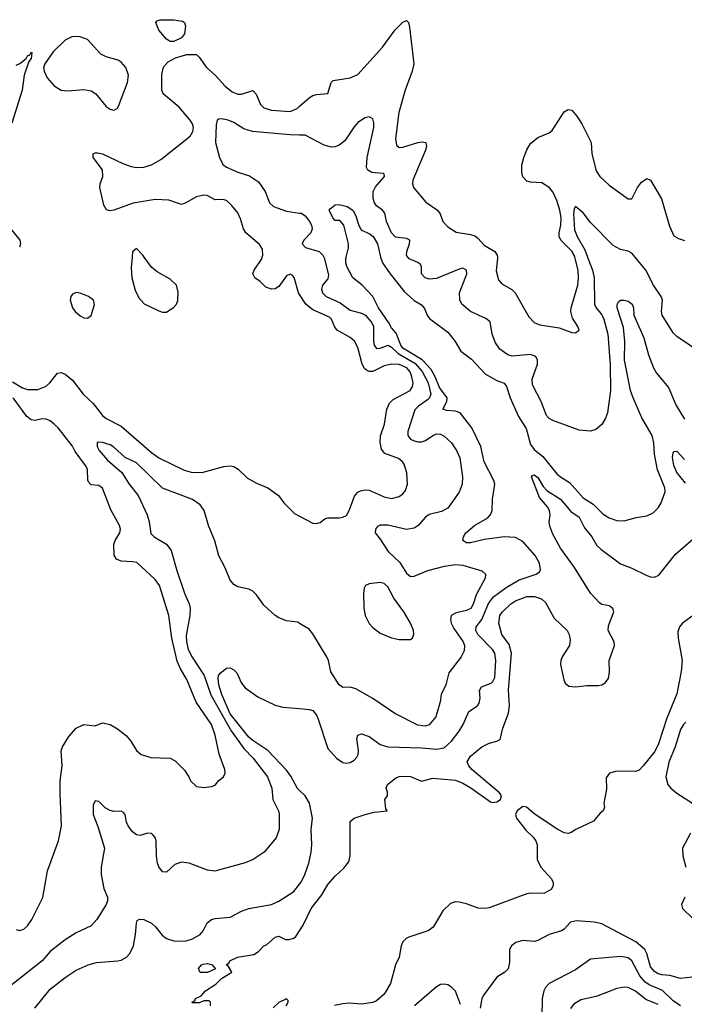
# Model space of a CAD drawing. Header units: inches. Extents: x 1473912 to 1647258, y 640388 to 773423.
# Tile 95 of 256: x 1488509 to 1492050, y 696019 to 701265. Entities that reach past the tile are written whole.
import ezdxf

# ---------------------------------------------------------------- set-up
doc = ezdxf.new("R2010")
doc.units = ezdxf.units.IN
doc.header["$MEASUREMENT"] = 0
for name, color, linetype in [('B4689', 7, 'Continuous'), ('B4699', 7, 'Continuous'), ('B4780', 7, 'Continuous'), ('B4790', 7, 'Continuous')]:
    doc.layers.add(name, color=color, linetype=linetype)

msp = doc.modelspace()

# ---------------------------------------------------------------- linework, layer by layer
at = {"layer": 'B4689', "color": 5}
for points, elevation in [([(1489107.5, 700000), (1489102.5, 699942.5), (1489106, 699890), (1489123.6, 699823.6), (1489143.7, 699783.7), (1489171.6, 699751.6), (1489250, 699713.4), (1489270, 699707), (1489290, 699706.7), (1489330, 699733), (1489343.6, 699750), (1489351.2, 699768.8), (1489353.4, 699813.4), (1489344.5, 699850), (1489310, 699882.9), (1489241.4, 699921.4), (1489210, 699945.6), (1489171.3, 700000)], 820), ([(1490000, 699800.2), (1489993.5, 699810), (1489971.1, 699891.1), (1489961.2, 699901.2), (1489950, 699908.4), (1489930, 699901), (1489890, 699843.8), (1489870, 699830.7), (1489850, 699829), (1489820, 699840), (1489790.4, 699870.4), (1489762, 699890), (1489750.9, 699910), (1489757.1, 699930), (1489798.2, 699990), (1489801.1, 700000)], 780), ([(1488470, 699335.8), (1488523, 699303), (1488550, 699294.6), (1488604.9, 699295.1), (1488650, 699312), (1488669.8, 699330.2), (1488710, 699381.1), (1488730, 699384.4), (1488750, 699376.9), (1488790, 699343.5), (1488846.7, 699270), (1488900.1, 699220.1), (1488950, 699155.8), (1488970, 699140.2), (1489050, 699099.1), (1489210, 698959), (1489250, 698931), (1489384.5, 698864.5), (1489430, 698852), (1489486.4, 698853.6), (1489595.5, 698884.5), (1489630, 698887.6), (1489650, 698884.2), (1489673.4, 698870), (1489722.3, 698822.3), (1489770, 698795.5), (1489830, 698770.5), (1489887.3, 698730), (1489915.5, 698690), (1489973.5, 698633.5), (1490000, 698619.7)], 780), ([(1488490, 696418), (1488510, 696412.4), (1488530, 696418.4), (1488550, 696437.1), (1488573, 696470), (1488632.1, 696587.9), (1488655.8, 696730), (1488715.8, 696890), (1488731.2, 696970), (1488723.8, 697143.8), (1488725, 697210), (1488735.5, 697290), (1488729.8, 697370), (1488736.8, 697390), (1488770, 697446), (1488810, 697490.4), (1488850, 697510.3), (1488910, 697502), (1488950, 697518.8), (1488990, 697510.4), (1489030, 697487.2), (1489077.6, 697450), (1489101.3, 697421.3), (1489131.3, 697371.3), (1489156.3, 697350), (1489207, 697333), (1489310, 697330.5), (1489336.4, 697316.4), (1489386.2, 697266.2), (1489410, 697231.3), (1489418.8, 697210), (1489450, 697178.8), (1489490, 697174), (1489530, 697178.8), (1489550, 697186), (1489570, 697211.3), (1489595.3, 697230), (1489604, 697250), (1489600.9, 697270), (1489571, 697351), (1489550, 697453.2), (1489531.3, 697510), (1489449.3, 697629.3), (1489398.9, 697750), (1489365.5, 697805.5), (1489347.4, 697847.4), (1489318.7, 697970), (1489303.7, 698090), (1489254.2, 698250), (1489230, 698281.6), (1489132, 698372), (1489110, 698377.2), (1489050, 698379.4), (1489024.4, 698390), (1489012.6, 698412.6), (1489010.6, 698470), (1489016.8, 698490), (1489041.4, 698530), (1489045.6, 698550), (1489039.8, 698570), (1488994, 698654), (1488950, 698769.6), (1488930, 698782.8), (1488890, 698786), (1488878, 698798), (1488872.4, 698810), (1488869.9, 698869.9), (1488858.8, 698890), (1488804.6, 698964.6), (1488790, 698992.8), (1488713.3, 699090), (1488692.1, 699110), (1488670, 699127.9), (1488650, 699136.5), (1488630, 699137.5), (1488589.9, 699129.9), (1488570, 699133.6), (1488546.2, 699150), (1488473.8, 699250)], 780), ([(1490000, 698048.3), (1489990, 698054.4), (1489930, 698061.6), (1489890, 698078), (1489870, 698090.6), (1489810, 698145.5), (1489770, 698200.7), (1489750, 698220.7), (1489730, 698231), (1489670, 698244), (1489650, 698256.3), (1489630, 698278), (1489603.8, 698343.8), (1489570, 698408.7), (1489547.8, 698487.8), (1489514.4, 698570), (1489491.5, 698650), (1489470, 698680.9), (1489429.2, 698709.2), (1489270, 698768.7), (1489130, 698903.2), (1489070, 698932.6), (1489010, 698987.4), (1488990, 698998.9), (1488950, 699012.1), (1488926.6, 699013.4), (1488922, 699010), (1488921.1, 698990), (1488932.4, 698970), (1488977.2, 698917.2), (1489052.6, 698852.6), (1489091.1, 698790), (1489140.2, 698730), (1489187.5, 698627.5), (1489197.9, 698590), (1489206.6, 698526.7), (1489225.1, 698510), (1489291.4, 698470), (1489316.4, 698436.4), (1489345, 698330), (1489386.7, 698210), (1489412, 698152), (1489416.4, 698130), (1489414.7, 698090), (1489396, 697984), (1489396.5, 697950), (1489407, 697910), (1489428.2, 697868.2), (1489491.2, 697771.2), (1489527.1, 697667.1), (1489635.3, 697475.3), (1489702.5, 697382.5), (1489753.3, 697330), (1489828.9, 697230), (1489852.4, 697170), (1489857.8, 697110), (1489886.8, 697050), (1489891.4, 697031.4), (1489891.6, 696950), (1489874.4, 696905.6), (1489811.4, 696828.6), (1489752, 696790), (1489710, 696773.1), (1489548.5, 696728.5), (1489510, 696734), (1489411.4, 696771.4), (1489370, 696776.5), (1489335.6, 696764.4), (1489290, 696722), (1489270, 696724.9), (1489250, 696750.7), (1489243.6, 696770), (1489236.9, 696810), (1489236, 696890), (1489230, 696908), (1489220.2, 696920.2), (1489210, 696928.8), (1489190.3, 696930.3), (1489150, 696918.5), (1489130, 696921.5), (1489110, 696938.3), (1489087.1, 696970), (1489078.2, 696990), (1489070, 697030.7), (1489061.1, 697041.1), (1489050, 697048.4), (1489010, 697046.3), (1488990, 697051.4), (1488964.8, 697064.8), (1488930, 697099.1), (1488910, 697102.8), (1488900.1, 697079.9), (1488899.2, 697030), (1488925.7, 696965.7), (1488959.5, 696850), (1488943.5, 696750), (1488941.8, 696710), (1488956.2, 696636.2), (1488975.6, 696590), (1488976.4, 696570), (1488970, 696550.8), (1488919.6, 696470), (1488890, 696436.4), (1488810, 696400.3), (1488750, 696362), (1488670, 696300.2), (1488629.1, 696250.9), (1488450, 696109.4)], 760), ([(1490000, 697158.4), (1489988.9, 697168.9), (1489953.7, 697233.7), (1489930, 697266.6), (1489830.6, 697370.6), (1489750, 697423.6), (1489730, 697442.3), (1489630, 697566), (1489585.9, 697670), (1489570, 697721.3), (1489565.5, 697754.5), (1489568.6, 697771.4), (1489577, 697783), (1489610, 697809.5), (1489630, 697811.3), (1489650, 697800.1), (1489665.1, 697785.1), (1489690, 697730.3), (1489710, 697705.2), (1489777.7, 697657.7), (1489870, 697613.4), (1489910, 697601.3), (1490000, 697594.2)], 740), ([(1488590, 695997.6), (1488670, 696098.7), (1488750, 696160.9), (1488810, 696201.1), (1488872.7, 696230), (1488918, 696242), (1489030, 696250.2), (1489050, 696254.7), (1489077.6, 696270), (1489095.7, 696290), (1489115.4, 696330), (1489126, 696390), (1489130, 696452), (1489135.1, 696464.9), (1489146.8, 696473.2), (1489170, 696470.4), (1489210, 696451.4), (1489231.9, 696431.9), (1489267.8, 696387.8), (1489290.4, 696370), (1489330, 696356.8), (1489390, 696354.8), (1489430, 696366.8), (1489469.7, 696390), (1489486.2, 696410), (1489507.8, 696452.2), (1489530, 696471.3), (1489550, 696476.9), (1489630, 696483.7), (1489690, 696515.8), (1489729, 696530), (1489850, 696550.3), (1489890, 696568.8), (1489970, 696620.7), (1490000, 696659.3)], 740), ([(1489526, 696010), (1489526, 696030), (1489518, 696038), (1489490, 696038), (1489467.3, 696027.3), (1489430, 696026), (1489426, 696030), (1489442, 696038), (1489446, 696050), (1489475.3, 696064.7), (1489498, 696090), (1489553.2, 696126.8), (1489583.1, 696156.9), (1489638, 696190), (1489620.4, 696220.4), (1489608, 696230), (1489622, 696238), (1489628.7, 696250), (1489668.7, 696270), (1489755.6, 696284.4), (1489780.1, 696299.9), (1489809.7, 696330), (1489823.5, 696336.5), (1489870, 696377.1), (1489890, 696382), (1489924.7, 696364.7), (1489943.4, 696363.4), (1489968.5, 696371.5), (1489979.5, 696380.5), (1490000, 696411)], 720), ([(1489929.2, 696010), (1489939, 696030), (1489939, 696039), (1489930, 696048), (1489890, 696029.2), (1489859.8, 696000.2)], 720)]:
    msp.add_lwpolyline(points, dxfattribs=dict(at, elevation=elevation))
for points, elevation in [([(1488810, 699812), (1488790, 699802), (1488781.3, 699790), (1488777, 699770), (1488789.1, 699730), (1488804, 699710), (1488830, 699686.2), (1488850, 699676), (1488870, 699674), (1488890, 699688), (1488907.5, 699747.5), (1488901.6, 699770), (1488875.1, 699790), (1488830, 699808)], 820), ([(1489470, 696188.7), (1489462, 696210), (1489478, 696230), (1489486.8, 696233.2), (1489510, 696236.3), (1489534, 696230), (1489551.3, 696208.7), (1489510, 696189)], 720)]:
    msp.add_lwpolyline(points, close=True, dxfattribs=dict(at, elevation=elevation))
at = {"layer": 'B4699', "color": 5}
for points, elevation in [([(1490128.3, 700000), (1490130, 699996.2), (1490154.1, 699905.9), (1490150, 699884.9), (1490121.3, 699850), (1490116.9, 699830), (1490121.7, 699810), (1490141.3, 699790), (1490216.7, 699756.7), (1490270, 699716.5), (1490330, 699701.7), (1490350.6, 699690), (1490384.3, 699650), (1490393.7, 699630), (1490393, 699550), (1490398, 699530), (1490410, 699512.2), (1490430, 699514.3), (1490471.7, 699530), (1490490, 699520.4), (1490525.7, 699485.7), (1490614.6, 699434.6), (1490652.4, 699390), (1490684.9, 699330), (1490698.8, 699270), (1490691.5, 699250), (1490680.8, 699239.2), (1490634.2, 699205.8), (1490614.1, 699185.9), (1490576, 699070), (1490577.1, 699050), (1490581.9, 699041.9), (1490591.2, 699030), (1490610, 699021.3), (1490630, 699015.4), (1490650, 699015.6), (1490670, 699022.9), (1490710, 699049.8), (1490730, 699057.8), (1490750, 699056.8), (1490770, 699045.4), (1490809.6, 699010), (1490835.4, 698970), (1490854, 698930), (1490867.6, 698830), (1490865.6, 698790), (1490850, 698747.3), (1490790, 698662.4), (1490755.9, 698644.1), (1490690, 698628.3), (1490670, 698614.9), (1490631.7, 698570), (1490610, 698555.5), (1490570, 698548.8), (1490470, 698571.9), (1490430, 698571.8), (1490415.6, 698564.4), (1490403.7, 698550), (1490402, 698530), (1490430, 698497.6), (1490471.9, 698431.9), (1490533.1, 698373.1), (1490570, 698315.6), (1490590, 698298.5), (1490610, 698299.1), (1490683.1, 698330), (1490772.8, 698352.8), (1490830, 698362), (1490870, 698357.8), (1490970, 698327.6), (1490991.1, 698311.1), (1490988.2, 698290), (1490940.1, 698199.9), (1490924.1, 698150), (1490911.8, 698128.2), (1490890, 698116.3), (1490834.6, 698105.4), (1490808.3, 698090), (1490803.5, 698070), (1490807.8, 698050), (1490821.1, 698021.1), (1490871.2, 697950), (1490878, 697930), (1490877.1, 697902.9), (1490860.4, 697870), (1490795.7, 697784.3), (1490778.3, 697721.7), (1490754.8, 697670), (1490749.7, 697630), (1490725.1, 697550), (1490690, 697508.3), (1490670, 697501.5), (1490630, 697506.8), (1490507.7, 697567.7), (1490390, 697647.7), (1490299.4, 697699.4), (1490270, 697708.1), (1490230, 697706.7), (1490210, 697720.4), (1490166, 697790), (1490154.4, 697850), (1490146.4, 697866.4), (1490070, 697992.4), (1490050, 698018), (1490000, 698048.3)], 760), ([(1490000, 697594.2), (1490050, 697590.3), (1490070, 697583.7), (1490090, 697559.3), (1490098.6, 697538.6), (1490150, 697382.4), (1490196.5, 697330), (1490230, 697307.3), (1490250, 697304.1), (1490270, 697307.8), (1490290, 697319.3), (1490304.6, 697335.4), (1490312.2, 697350), (1490313.2, 697370), (1490304.3, 697435.7), (1490310, 697453.1), (1490330, 697460.7), (1490370, 697445), (1490430, 697403.2), (1490470, 697391.4), (1490650, 697385.6), (1490730, 697377.6), (1490770, 697385), (1490810, 697421), (1490850, 697474.2), (1490871.8, 697510), (1490901.2, 697578.8), (1490947.4, 697610), (1490956.3, 697623.7), (1490961.5, 697650), (1490958.4, 697690), (1490969.7, 697710), (1491020.4, 697730), (1491030, 697738.6), (1491040.3, 697759.7), (1491044.9, 697850), (1491039.5, 697890), (1491027.6, 697910), (1490949.9, 697990), (1490939.1, 698010), (1490941.1, 698030), (1490971.2, 698068.8), (1491005.5, 698154.5), (1491032.9, 698190), (1491099.7, 698240.3), (1491170, 698280.1), (1491260.7, 698310), (1491277.7, 698322.3), (1491283.7, 698336.3), (1491278.2, 698370), (1491255.7, 698410), (1491190, 698484.5), (1491150, 698506.8), (1491090, 698510.4), (1490985.2, 698494.8), (1490910, 698478.2), (1490890, 698477.7), (1490869.7, 698489.7), (1490874, 698510), (1490886.2, 698530), (1490932.4, 698570), (1491002.9, 698610), (1491019.5, 698630), (1491026.6, 698650), (1491027.3, 698710), (1491039.9, 698790), (1491034.9, 698810), (1490982.5, 698910), (1490966.3, 698990), (1490917.8, 699090), (1490855.6, 699170), (1490830, 699178.5), (1490782, 699182), (1490763.5, 699190), (1490784.9, 699230), (1490786.2, 699250), (1490745.6, 699305.6), (1490722.6, 699362.6), (1490700.7, 699400.7), (1490652.8, 699452.8), (1490550, 699514.6), (1490539.1, 699530), (1490514.8, 699594.8), (1490490, 699622.5), (1490475.8, 699650), (1490420.5, 699730), (1490389.5, 699789.5), (1490332.4, 699850), (1490283, 699890), (1490252.2, 699950), (1490246.9, 699970), (1490246, 699994), (1490247.5, 700000)], 740), ([(1490431.3, 700000), (1490441.8, 699970), (1490482.5, 699910), (1490557.5, 699817.5), (1490610, 699769.2), (1490650, 699746), (1490665.8, 699725.8), (1490680.2, 699690), (1490692.6, 699672.6), (1490790, 699600.7), (1490829.5, 699549.5), (1490858.8, 699498.8), (1490915.9, 699455.9), (1490990, 699376.3), (1491050, 699342.6), (1491090, 699327.9), (1491102.7, 699310), (1491121.5, 699250), (1491166.3, 699150), (1491206.9, 699086.9), (1491230, 699000.7), (1491250, 698975.3), (1491296.7, 698936.7), (1491370, 698846), (1491390, 698828.4), (1491438.5, 698798.5), (1491510, 698716.5), (1491563.7, 698683.7), (1491618, 698630), (1491650, 698610.4), (1491690, 698597.1), (1491730, 698594.4), (1491792.8, 698612.8), (1491850, 698621.6), (1491883.3, 698636.7), (1491910, 698663.8), (1491926.6, 698690), (1491948.3, 698750), (1491946.2, 698770), (1491907.3, 698867.3), (1491891.1, 698950), (1491887.9, 699010), (1491878.2, 699050), (1491823.8, 699143.8), (1491776.7, 699250), (1491763.6, 699290), (1491731.7, 699450), (1491732.7, 699550), (1491725.2, 699625.2), (1491692.8, 699730), (1491691.7, 699748.3), (1491698.4, 699761.6), (1491709.6, 699770.4), (1491730, 699770.3), (1491750, 699765.3), (1491772, 699750), (1491778.3, 699730), (1491780.2, 699690), (1491833.9, 699570), (1491858.9, 699478.9), (1491885.2, 699410), (1491901.4, 699381.4), (1491964.8, 699304.8), (1492006.2, 699210), (1492050, 699137)], 740), ([(1491534.1, 700000), (1491561.1, 699930), (1491569.2, 699890), (1491571.5, 699750), (1491579.6, 699730), (1491610, 699692.2), (1491620.6, 699670), (1491642.6, 699590), (1491653.9, 699426.1), (1491655.9, 699290), (1491639.7, 699170), (1491630, 699141), (1491610, 699107.3), (1491578.6, 699081.4), (1491550, 699072.4), (1491490, 699078.7), (1491350, 699128.7), (1491330, 699140.4), (1491316.3, 699156.3), (1491286.7, 699230), (1491240.1, 699320.1), (1491239.4, 699350), (1491266.8, 699430), (1491268.1, 699450), (1491258.9, 699470), (1491230, 699480.2), (1491133, 699473), (1491110, 699479.6), (1491091.1, 699491.1), (1491067, 699510), (1491042.9, 699542.9), (1491025.5, 699590), (1491014.4, 699654.4), (1490992, 699672), (1490910.4, 699710), (1490864.9, 699750), (1490853.1, 699773.1), (1490851.6, 699810), (1490891, 699910), (1490890, 699930.3), (1490870, 699940.8), (1490850, 699936.5), (1490730, 699886.7), (1490690, 699882.6), (1490669, 699889), (1490649.3, 699910), (1490649.2, 699950), (1490642, 699962), (1490630.7, 699970.7), (1490583.2, 699990), (1490576.2, 700000)], 760), ([(1491053.6, 700000), (1491054.3, 699994.3), (1491047.5, 699927.5), (1491058.8, 699878.8), (1491076.9, 699856.9), (1491130, 699826.5), (1491147.6, 699810), (1491221.7, 699681.7), (1491250, 699651.6), (1491279.7, 699639.7), (1491382.6, 699622.6), (1491450, 699599.1), (1491470, 699596), (1491488.7, 699610), (1491482.7, 699630), (1491453.9, 699673.9), (1491445.3, 699710), (1491446.8, 699730), (1491482.2, 699850), (1491486.6, 699890), (1491483.7, 699930), (1491465.8, 700000)], 780), ([(1492643.4, 700000), (1492640.5, 699990), (1492608.5, 699930), (1492567.4, 699830), (1492530, 699768.4), (1492490, 699726.4), (1492430, 699677.6), (1492370, 699588.4), (1492310, 699520.4), (1492290, 699508.4), (1492210, 699479.3), (1492170, 699478), (1492130, 699494.9), (1492010, 699576.4), (1491990, 699597.1), (1491931.4, 699690), (1491927.5, 699710), (1491932.6, 699770), (1491925.8, 699790), (1491886.4, 699850), (1491844.8, 699930), (1491787.3, 700000)], 760), ([(1490000, 698619.7), (1490070, 698583), (1490090, 698580.7), (1490110, 698586.8), (1490134.5, 698605.5), (1490149.6, 698610.4), (1490210.4, 698610.4), (1490230, 698613.7), (1490250, 698623.7), (1490266.3, 698653.7), (1490293, 698727), (1490310, 698747.7), (1490325, 698755), (1490350, 698760.1), (1490370, 698758.4), (1490450, 698722.8), (1490490, 698714.3), (1490530, 698724.6), (1490550, 698738.7), (1490563.5, 698756.5), (1490575.6, 698790), (1490571.8, 698850), (1490556.6, 698896.6), (1490547.6, 698910), (1490526.5, 698926.5), (1490453.9, 698953.9), (1490436, 698976), (1490428.4, 699011.6), (1490431.7, 699048.3), (1490452.2, 699110), (1490464.8, 699190), (1490478.1, 699221.9), (1490498.3, 699241.7), (1490588.7, 699290), (1490601.7, 699310), (1490604.9, 699330), (1490597, 699370), (1490587.5, 699390), (1490570.4, 699410), (1490530, 699427.3), (1490490, 699429.9), (1490450, 699420.8), (1490390, 699390.9), (1490370, 699390.5), (1490356.9, 699396.9), (1490346, 699406), (1490332.7, 699430), (1490310, 699518), (1490291.8, 699551.8), (1490270, 699572.3), (1490200.3, 699610), (1490186.9, 699626.9), (1490169.9, 699669.9), (1490159.6, 699679.6), (1490070, 699719.2), (1490033.1, 699750), (1490000, 699800.2)], 780), ([(1492055.3, 698795.3), (1492010, 698853), (1491993.1, 698890), (1491987.3, 698932.7), (1491990, 698958), (1491996.5, 698963.5), (1492010, 698965.5), (1492050, 698921.3)], 720), ([(1490000, 696411), (1490019.7, 696440.3), (1490061.3, 696530), (1490117.6, 696602.4), (1490150, 696656.3), (1490190, 696702), (1490235.8, 696744.2), (1490261.6, 696778.4), (1490269.7, 696810.3), (1490270, 696992), (1490290, 697011), (1490350, 697030.7), (1490398, 697042), (1490466, 697050), (1490460.2, 697060.2), (1490453.2, 697110), (1490468.7, 697130), (1490468.7, 697150), (1490462, 697170), (1490469, 697190), (1490510, 697224), (1490530, 697232.4), (1490565.8, 697234.2), (1490590, 697232.2), (1490650, 697207.7), (1490710, 697223.6), (1490830, 697212.6), (1490870, 697196.2), (1490911.7, 697171.7), (1491017.7, 697097.7), (1491030, 697093.5), (1491050, 697097.3), (1491069.8, 697110), (1491075, 697130), (1491065.6, 697145.6), (1490917.7, 697270), (1490901.1, 697290), (1490893.1, 697310), (1490910, 697340.3), (1490970, 697390.2), (1491010, 697410.3), (1491050, 697420.4), (1491069.2, 697430), (1491083.5, 697490), (1491112.1, 697570), (1491118.2, 697610), (1491112.7, 697692.7), (1491128.5, 697890), (1491115.9, 697935.9), (1491077.1, 697990), (1491060.8, 698050), (1491066.6, 698090), (1491080.7, 698110), (1491123.1, 698150), (1491150, 698167.9), (1491210, 698190.8), (1491250, 698191.5), (1491270, 698186.8), (1491290, 698178), (1491310, 698159.1), (1491355.7, 698075.7), (1491426, 698010), (1491436.2, 697990), (1491441.2, 697961.2), (1491437.2, 697930), (1491399.1, 697870), (1491391.6, 697850), (1491390.6, 697830), (1491406.9, 697746.9), (1491414.7, 697730), (1491433.7, 697713.7), (1491470, 697710.1), (1491530, 697716.8), (1491590, 697717.2), (1491610, 697720.9), (1491628.2, 697731.8), (1491645.7, 697754.3), (1491650.6, 697789.4), (1491649.9, 697850), (1491678.6, 697930), (1491675.8, 697950), (1491643.7, 698010), (1491645.3, 698034.7), (1491673.6, 698110), (1491668.3, 698128.3), (1491650, 698141.1), (1491610, 698149.8), (1491598, 698158), (1491550, 698209.8), (1491465.3, 698345.3), (1491390, 698449.7), (1491350, 698524.5), (1491333.2, 698566.8), (1491329.5, 698590), (1491334.8, 698625.2), (1491331.5, 698650), (1491320.7, 698670), (1491278.3, 698718.3), (1491236, 698830), (1491242.4, 698837.6), (1491250, 698840.5), (1491270, 698824.9), (1491297.1, 698777.1), (1491316.5, 698756.5), (1491390.1, 698710), (1491444.5, 698644.5), (1491490, 698613.9), (1491517.5, 698557.5), (1491557.6, 698510), (1491584, 698464), (1491604.1, 698444.1), (1491710, 698365.3), (1491770, 698342.7), (1491850, 698304.2), (1491870, 698296.5), (1491890, 698295.3), (1491913.8, 698306.2), (1492003.2, 698416.8), (1492109.8, 698510)], 720), ([(1492110, 698098.6), (1492039.6, 698050), (1492023.9, 698030), (1492016, 698004), (1492016.1, 697970), (1492038.6, 697850), (1492032.8, 697792.8), (1492010, 697673.2), (1491956.9, 697543.1), (1491910, 697400.7), (1491890, 697363.5), (1491830, 697289.6), (1491810, 697267), (1491790, 697259.5), (1491690, 697260.7), (1491650.5, 697249.5), (1491634, 697226), (1491634.9, 697165.1), (1491621, 697090), (1491624.7, 697070), (1491618, 697050), (1491602, 697038), (1491565.8, 696994.2), (1491472, 696950), (1491446.4, 696933.6), (1491430.6, 696929.4), (1491410, 696932.3), (1491375.1, 696950), (1491255.1, 697030), (1491209.1, 697069.1), (1491190, 697072.5), (1491159.2, 697050), (1491150.1, 697030), (1491155.4, 697010), (1491205.9, 696945.9), (1491244.4, 696910), (1491259.3, 696890), (1491265.5, 696870), (1491266, 696790), (1491285.5, 696750), (1491340.7, 696690), (1491351.3, 696670), (1491351.3, 696650), (1491340.7, 696630), (1491302, 696610), (1491231.4, 696611.4), (1491210, 696607.1), (1491010, 696532.8), (1490990, 696529), (1490951.9, 696531.9), (1490890, 696554), (1490850, 696562.7), (1490830, 696564), (1490804.5, 696555.5), (1490763.4, 696516.6), (1490711, 696430), (1490699.9, 696420.1), (1490687.9, 696412.1), (1490582.6, 696377.3), (1490568, 696370), (1490550, 696352), (1490541.1, 696330), (1490530.4, 696270), (1490510.4, 696229.6), (1490483.8, 696130), (1490450, 696073.2), (1490410, 696037.2), (1490390, 696029.2), (1490330, 696019.3), (1490264.1, 696024.1), (1490230, 696022), (1490186.7, 696013.3)], 720), ([(1492057.8, 697522.2), (1492046, 697510), (1492030, 697483.1), (1492001.1, 697390), (1491968.1, 697308.1), (1491951.3, 697231.3), (1491961.4, 697190), (1491977.3, 697170), (1492010, 697143.2), (1492093, 697090)], 740), ([(1490000, 696659.3), (1490008.3, 696670), (1490027.9, 696710), (1490048.6, 696770), (1490060.7, 696830), (1490065.8, 696870), (1490060.7, 696950), (1490068, 697010), (1490052.7, 697090), (1490029.9, 697130), (1490000, 697158.4)], 740), ([(1492082.4, 696930), (1492040.4, 696850), (1492041.7, 696810), (1492057.4, 696750)], 740), ([(1492052.2, 696590), (1492035.5, 696550), (1492039.3, 696530), (1492150, 696423.2)], 740), ([(1492090, 696164.2), (1492030, 696155.8), (1491972.7, 696172.7), (1491930, 696175.3), (1491910, 696181.1), (1491890, 696193), (1491870, 696219.3), (1491849.9, 696290), (1491839.2, 696310), (1491791.8, 696351.8), (1491610, 696446.8), (1491570, 696456.2), (1491476, 696464), (1491443.5, 696456.5), (1491410, 696419.7), (1491395.5, 696410), (1491330, 696391), (1491270, 696358), (1491250, 696353.3), (1491190, 696358), (1491152.7, 696347.3), (1491129.1, 696330.9), (1491118.7, 696310), (1491119, 696241), (1491111.5, 696208.5), (1491094, 696190), (1491050, 696163.6), (1490981.1, 696070), (1490971.7, 696050), (1490962, 695998)], 740), ([(1492030, 696010.3), (1491990, 696037.4), (1491932.7, 696092.7), (1491863, 696123), (1491839.3, 696139.3), (1491812.8, 696170), (1491770.3, 696250.3), (1491750, 696265.6), (1491710, 696273.3), (1491550, 696258.5), (1491470, 696202.9), (1491330.3, 696130), (1491310, 696108), (1491301.4, 696090), (1491292.8, 696050), (1491290.1, 695950)], 760), ([(1490858, 696018), (1490830, 696088.9), (1490810, 696110.6), (1490790, 696122.2), (1490770, 696126.8), (1490750, 696123.7), (1490730, 696111.4), (1490611.4, 696010)], 740), ([(1491910, 696017.8), (1491844.9, 696044.9), (1491790, 696088.3), (1491750, 696109), (1491729.4, 696110.6), (1491690, 696102.9), (1491579.7, 696060.3), (1491498.1, 696041.9), (1491460.8, 696019.2), (1491444.1, 695995.8)], 780)]:
    msp.add_lwpolyline(points, dxfattribs=dict(at, elevation=elevation))
at = {"layer": 'B4699', "color": 5, "elevation": 780}
msp.add_lwpolyline([(1490430, 698266.9), (1490370, 698259.6), (1490350.8, 698250), (1490343.7, 698236.3), (1490340.3, 698210), (1490342, 698130), (1490349, 698090), (1490370, 698048.5), (1490390, 698027), (1490430, 697996.4), (1490490, 697970.6), (1490530, 697962), (1490590, 697962.8), (1490602, 697970), (1490609.3, 697990.7), (1490607, 698010), (1490591.1, 698050), (1490554.5, 698110), (1490502.2, 698182.2), (1490470, 698242.4), (1490450, 698261.1)], close=True, dxfattribs=at)
at = {"layer": 'B4780', "color": 5}
for points, elevation in [([(1489310, 701148.7), (1489290, 701162), (1489250, 701208.7), (1489233.2, 701250), (1489240.7, 701259.3), (1489255.1, 701264.9), (1489330, 701264.9), (1489376.4, 701256.4), (1489386, 701250), (1489391.5, 701230), (1489386, 701190), (1489370, 701168.7), (1489330, 701148.7)], 780), ([(1488810, 701174.6), (1488787.2, 701172.8), (1488750, 701155.8), (1488686.1, 701093.9), (1488641.7, 701030), (1488636, 701010), (1488638.3, 700990), (1488655.6, 700955.6), (1488692.6, 700912.6), (1488730, 700890.2), (1488765.1, 700885.1), (1488850, 700892.6), (1488890, 700886), (1488914.7, 700870), (1488970, 700802.8), (1488990, 700788.2), (1489010, 700783.2), (1489027.9, 700792.1), (1489035.4, 700804.6), (1489082.3, 700930), (1489087.5, 700970), (1489074.8, 701010), (1489050, 701038), (1489032.4, 701050), (1488970, 701066.6), (1488940.6, 701080.6), (1488870, 701159.8), (1488830, 701173.6)], 820)]:
    msp.add_lwpolyline(points, close=True, dxfattribs=dict(at, elevation=elevation))
for points, elevation in [([(1488490, 701022.7), (1488510, 701032.3), (1488542.5, 701057.5), (1488550, 701072.3), (1488562.8, 701077.2), (1488570, 701092.7), (1488573.2, 701090), (1488570, 701058), (1488558, 701042), (1488531.8, 700970), (1488522.2, 700890), (1488466.8, 700713.2)], 820), ([(1489801.1, 700000), (1489804.1, 700010), (1489801.6, 700041.6), (1489786.3, 700066.3), (1489713.6, 700130), (1489701.1, 700150), (1489684.7, 700204.7), (1489670, 700236.2), (1489636.6, 700276.6), (1489610, 700300.9), (1489590, 700307), (1489550, 700305.1), (1489507.6, 700327.6), (1489490, 700330.8), (1489450, 700321.6), (1489390, 700287.4), (1489370, 700281), (1489303.1, 700303.1), (1489230, 700307.2), (1489112.5, 700287.5), (1489010, 700250.6), (1488990, 700246.6), (1488971.9, 700251.9), (1488956, 700276), (1488936, 700370), (1488937.4, 700390), (1488952, 700430), (1488950, 700465.2), (1488899.7, 700530), (1488900.5, 700550), (1488910, 700555.8), (1488923.9, 700556.1), (1488950, 700550.1), (1489058.6, 700498.6), (1489102.7, 700482.7), (1489130, 700478.1), (1489170, 700479.8), (1489210, 700492.3), (1489260.5, 700519.5), (1489416, 700644), (1489431.1, 700670), (1489433.9, 700690), (1489428.9, 700710), (1489417, 700730), (1489358.9, 700798.9), (1489273.1, 700870), (1489265.8, 700890), (1489266.7, 700973.3), (1489273.7, 701006.3), (1489280.1, 701019.9), (1489299.4, 701040.6), (1489338.8, 701061.2), (1489399.8, 701080.2), (1489450, 701079), (1489465.5, 701065.5), (1489504.3, 701010), (1489550.2, 700970), (1489602.6, 700910), (1489640.5, 700880.5), (1489670, 700868.1), (1489690, 700868.1), (1489750, 700886.9), (1489768.2, 700868.2), (1489792.2, 700812.2), (1489810, 700795.4), (1489850, 700783), (1489950, 700775.9), (1489987.4, 700792.6), (1490000, 700804)], 780), ([(1490000, 700650), (1489950, 700651.4), (1489748.9, 700668.9), (1489702.8, 700682.8), (1489650, 700717.7), (1489618.8, 700730), (1489583.9, 700736.1), (1489570, 700735.5), (1489561.2, 700730), (1489555.3, 700704.7), (1489551.6, 700610), (1489573.1, 700530), (1489590, 700494.2), (1489610, 700479.2), (1489670, 700452.7), (1489732.6, 700432.6), (1489781, 700401), (1489816.5, 700350), (1489839.1, 700290), (1489860.5, 700270), (1489930, 700245), (1490000, 700234.9)], 760), ([(1488420.9, 700200.9), (1488509.6, 700090), (1488513.3, 700070), (1488507.9, 700052.1)], 820), ([(1489171.3, 700000), (1489164.2, 700010), (1489130, 700046.6), (1489110, 700028.7), (1489107.5, 700000)], 820)]:
    msp.add_lwpolyline(points, dxfattribs=dict(at, elevation=elevation))
at = {"layer": 'B4790', "color": 5}
for points, elevation in [([(1490000, 700804), (1490050, 700849.1), (1490070, 700861.3), (1490090, 700866.9), (1490150, 700870.8), (1490168.4, 700930), (1490179.5, 700940.5), (1490270, 700956), (1490310, 700972.6), (1490442.1, 701117.9), (1490508.9, 701210), (1490550, 701252.4), (1490570, 701261.3), (1490579.5, 701250), (1490585.8, 701225.8), (1490607.8, 701030), (1490598.8, 700990), (1490561.5, 700890), (1490528.9, 700770), (1490510.2, 700630), (1490516.1, 700596.1), (1490530, 700584.4), (1490550, 700585.5), (1490630.2, 700610.2), (1490653.8, 700613.8), (1490672.6, 700610), (1490675.3, 700590), (1490670.1, 700570), (1490603.2, 700410), (1490600.9, 700390), (1490607.4, 700370), (1490672.2, 700292.2), (1490735.3, 700250), (1490749.2, 700230), (1490763.6, 700190), (1490790, 700162), (1490833.4, 700133.4), (1490910, 700121.1), (1490932.8, 700112.8), (1490950, 700100.9), (1490984, 700064), (1491040.3, 700030), (1491052.2, 700010), (1491053.6, 700000)], 780), ([(1491465.8, 700000), (1491463.2, 700010), (1491450, 700032.4), (1491392, 700090), (1491383.7, 700110), (1491382.5, 700130), (1491391, 700170), (1491393.5, 700210), (1491386.9, 700250), (1491370, 700301.5), (1491350, 700347.8), (1491330, 700370.8), (1491290, 700395.4), (1491230, 700398.5), (1491210, 700403.9), (1491190, 700427.1), (1491183.9, 700450), (1491184.5, 700490), (1491194, 700530), (1491210, 700571.5), (1491230, 700605.2), (1491270, 700637.3), (1491330, 700661.6), (1491346.2, 700673.8), (1491410, 700773.4), (1491430, 700787.2), (1491450, 700782), (1491477.8, 700750), (1491502.8, 700710), (1491552.6, 700610), (1491557.6, 700550), (1491580.5, 700460.5), (1491600.4, 700430), (1491650, 700382.4), (1491750, 700310.5), (1491769.4, 700310.6), (1491799.7, 700370), (1491821.4, 700398.6), (1491850, 700418), (1491870, 700410.7), (1491927.3, 700310), (1491970, 700164.7), (1491993.4, 700113.4), (1492018.5, 700098.5), (1492050, 700088.2)], 780), ([(1490576.2, 700000), (1490569.5, 700009.5), (1490571.6, 700030), (1490585.8, 700070), (1490587, 700090), (1490570, 700099.7), (1490510, 700107), (1490490.2, 700130), (1490463.3, 700190), (1490453.6, 700233.6), (1490441.5, 700250), (1490410, 700272.4), (1490398.3, 700290), (1490391.7, 700311.7), (1490391.3, 700350), (1490405.1, 700374.9), (1490453.1, 700430), (1490450, 700442), (1490445.9, 700445.9), (1490384.9, 700450), (1490363.1, 700463.1), (1490356.8, 700476.8), (1490359.8, 700530), (1490395.4, 700690), (1490395.9, 700715.9), (1490390, 700737.3), (1490370, 700748.2), (1490350, 700742), (1490310, 700717.5), (1490290, 700694.4), (1490240.6, 700619.4), (1490210, 700595.9), (1490190, 700587.6), (1490170, 700585.8), (1490130, 700596.5), (1490029.2, 700649.2), (1490000, 700650)], 760), ([(1490247.5, 700000), (1490260.2, 700050), (1490261, 700070), (1490234.9, 700170), (1490214.2, 700194.2), (1490190, 700195.3), (1490176.8, 700210), (1490157.6, 700250), (1490162.2, 700257.7), (1490190, 700278), (1490210, 700280.8), (1490252.7, 700270), (1490283.1, 700250), (1490299.4, 700219.4), (1490312.9, 700172.9), (1490324.5, 700150), (1490330, 700143.2), (1490370, 700125.4), (1490392.1, 700110), (1490415.2, 700070), (1490428.3, 700008.3), (1490431.3, 700000)], 740), ([(1491787.3, 700000), (1491770, 700021.1), (1491750, 700031.8), (1491710, 700040.7), (1491670, 700062.6), (1491550, 700184.7), (1491510, 700236.5), (1491469.7, 700270.3), (1491462, 700258), (1491459.5, 700230), (1491464.8, 700144.8), (1491478.7, 700110), (1491519.1, 700039.1), (1491534.1, 700000)], 760), ([(1490000, 700234.9), (1490010, 700233.4), (1490030, 700220.2), (1490053.1, 700190), (1490063, 700170), (1490066.4, 700150), (1490059.1, 700130), (1490022.6, 700090), (1490012.9, 700070), (1490031.2, 700051.2), (1490104, 700030), (1490123.8, 700010), (1490128.3, 700000)], 760)]:
    msp.add_lwpolyline(points, dxfattribs=dict(at, elevation=elevation))

doc.saveas('drawing.dxf')
